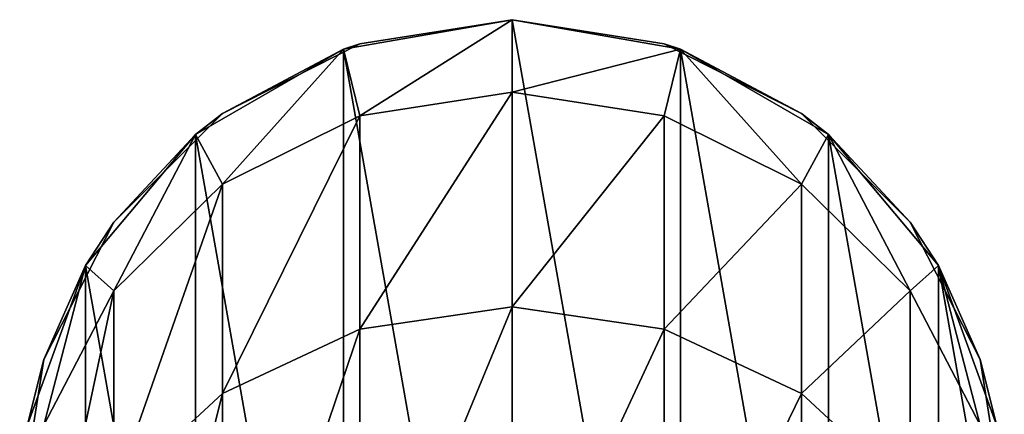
# Model space of a CAD drawing. Header units: millimetres. Extents: x -80 to 80, y -465 to 66.
# Tile 15 of 18: x -7.5 to 7.5, y 60.35 to 66.37. Entities that reach past the tile are written whole.
import ezdxf

# ---------------------------------------------------------------- set-up
doc = ezdxf.new("R2010")
doc.units = ezdxf.units.MM
doc.header["$LTSCALE"] = 65.185185
for name, color, linetype in [('13', 7, 'CONTINUOUS'), ('14', 7, 'CONTINUOUS'), ('15', 7, 'CONTINUOUS'), ('16', 7, 'CONTINUOUS'), ('17', 7, 'CONTINUOUS')]:
    doc.layers.add(name, color=color, linetype=linetype)

msp = doc.modelspace()

# ---------------------------------------------------------------- linework, layer by layer
at = {"layer": '13', "color": 251, "linetype": 'Continuous', "true_color": 0x4d4d4d}
for points in [[(-2.565, 65.918, 122), (0, 51.37, 122), (0, 66.37, 122), (-2.565, 65.918, 122)], [(2.565, 65.918, 122), (0, 66.37, 122), (2.565, 51.823, 122), (2.565, 65.918, 122)], [(0, 66.37, 122), (0, 51.37, 122), (2.565, 51.823, 122), (0, 66.37, 122)], [(-4.821, 64.616, 122), (-2.565, 51.823, 122), (-2.565, 65.918, 122), (-4.821, 64.616, 122)], [(-2.565, 51.823, 122), (0, 51.37, 122), (-2.565, 65.918, 122), (-2.565, 51.823, 122)], [(4.821, 64.616, 122), (2.565, 65.918, 122), (4.821, 53.125, 122), (4.821, 64.616, 122)], [(4.821, 53.125, 122), (2.565, 65.918, 122), (2.565, 51.823, 122), (4.821, 53.125, 122)], [(-6.495, 62.62, 122), (-4.821, 53.125, 122), (-4.821, 64.616, 122), (-6.495, 62.62, 122)], [(-4.821, 53.125, 122), (-2.565, 51.823, 122), (-4.821, 64.616, 122), (-4.821, 53.125, 122)], [(6.495, 62.62, 122), (4.821, 64.616, 122), (6.495, 55.12, 122), (6.495, 62.62, 122)], [(6.495, 55.12, 122), (4.821, 64.616, 122), (4.821, 53.125, 122), (6.495, 55.12, 122)], [(-7.386, 60.173, 122), (-6.495, 55.12, 122), (-6.495, 62.62, 122), (-7.386, 60.173, 122)], [(-6.495, 55.12, 122), (-4.821, 53.125, 122), (-6.495, 62.62, 122), (-6.495, 55.12, 122)], [(7.386, 60.173, 122), (6.495, 62.62, 122), (7.386, 57.568, 122), (7.386, 60.173, 122)], [(7.386, 57.568, 122), (6.495, 62.62, 122), (6.495, 55.12, 122), (7.386, 57.568, 122)]]:
    msp.add_3dface(points, dxfattribs=at)
at = {"layer": '14', "color": 251, "linetype": 'Continuous', "true_color": 0x4d4d4d}
for points in [[(-2.318, 66.003, -27.772), (0, 66.37, -27.772), (-2.565, 65.918, -38), (-2.318, 66.003, -27.772)], [(-2.565, 65.918, -38), (0, 66.37, -27.772), (0, 66.37, -38), (-2.565, 65.918, -38)], [(-2.565, 65.918, 122), (0, 66.37, 122), (-2.318, 66.003, 92.07), (-2.565, 65.918, 122)], [(-2.318, 66.003, 62.109), (-2.318, 66.003, 92.07), (0, 66.37, 92.07), (-2.318, 66.003, 62.109)], [(0, 66.37, 62.109), (-2.318, 66.003, 62.109), (0, 66.37, 92.07), (0, 66.37, 62.109)], [(-2.318, 66.003, 2.189), (0, 66.37, 32.149), (0, 66.37, 2.189), (-2.318, 66.003, 2.189)], [(0, 66.37, 62.109), (-2.318, 66.003, 32.149), (-2.318, 66.003, 62.109), (0, 66.37, 62.109)], [(-2.318, 66.003, 32.149), (0, 66.37, 32.149), (-2.318, 66.003, 2.189), (-2.318, 66.003, 32.149)], [(0, 66.37, 32.149), (-2.318, 66.003, 32.149), (0, 66.37, 62.109), (0, 66.37, 32.149)], [(-2.318, 66.003, -27.772), (0, 66.37, 2.189), (0, 66.37, -27.772), (-2.318, 66.003, -27.772)], [(-2.318, 66.003, 2.189), (0, 66.37, 2.189), (-2.318, 66.003, -27.772), (-2.318, 66.003, 2.189)], [(-2.318, 66.003, 92.07), (0, 66.37, 122), (0, 66.37, 92.07), (-2.318, 66.003, 92.07)], [(-4.408, 64.938, 62.109), (-4.408, 64.938, 92.07), (-2.318, 66.003, 92.07), (-4.408, 64.938, 62.109)], [(-2.318, 66.003, 32.149), (-4.408, 64.938, 32.149), (-2.318, 66.003, 62.109), (-2.318, 66.003, 32.149)], [(-2.318, 66.003, 62.109), (-4.408, 64.938, 62.109), (-2.318, 66.003, 92.07), (-2.318, 66.003, 62.109)], [(-4.408, 64.938, 2.189), (-2.318, 66.003, 32.149), (-2.318, 66.003, 2.189), (-4.408, 64.938, 2.189)], [(-2.318, 66.003, 62.109), (-4.408, 64.938, 32.149), (-4.408, 64.938, 62.109), (-2.318, 66.003, 62.109)], [(-4.408, 64.938, 32.149), (-2.318, 66.003, 32.149), (-4.408, 64.938, 2.189), (-4.408, 64.938, 32.149)], [(-4.408, 64.938, -27.772), (-2.318, 66.003, 2.189), (-2.318, 66.003, -27.772), (-4.408, 64.938, -27.772)], [(-4.408, 64.938, -27.772), (-2.318, 66.003, -27.772), (-2.565, 65.918, -38), (-4.408, 64.938, -27.772)], [(-4.408, 64.938, 2.189), (-2.318, 66.003, 2.189), (-4.408, 64.938, -27.772), (-4.408, 64.938, 2.189)], [(-4.408, 64.938, 92.07), (-2.565, 65.918, 122), (-2.318, 66.003, 92.07), (-4.408, 64.938, 92.07)], [(-4.821, 64.616, -38), (-4.408, 64.938, -27.772), (-2.565, 65.918, -38), (-4.821, 64.616, -38)], [(-4.821, 64.616, 122), (-2.565, 65.918, 122), (-4.408, 64.938, 92.07), (-4.821, 64.616, 122)], [(-6.068, 63.279, 62.109), (-6.068, 63.279, 92.07), (-4.408, 64.938, 92.07), (-6.068, 63.279, 62.109)], [(-4.408, 64.938, 62.109), (-6.068, 63.279, 62.109), (-4.408, 64.938, 92.07), (-4.408, 64.938, 62.109)], [(-4.408, 64.938, 62.109), (-6.068, 63.279, 32.149), (-6.068, 63.279, 62.109), (-4.408, 64.938, 62.109)], [(-6.068, 63.279, 32.149), (-4.408, 64.938, 32.149), (-6.068, 63.279, 2.189), (-6.068, 63.279, 32.149)], [(-4.408, 64.938, 32.149), (-6.068, 63.279, 32.149), (-4.408, 64.938, 62.109), (-4.408, 64.938, 32.149)], [(-6.068, 63.279, 2.189), (-4.408, 64.938, 32.149), (-4.408, 64.938, 2.189), (-6.068, 63.279, 2.189)], [(-6.068, 63.279, -27.772), (-4.408, 64.938, 2.189), (-4.408, 64.938, -27.772), (-6.068, 63.279, -27.772)], [(-6.068, 63.279, -27.772), (-4.408, 64.938, -27.772), (-4.821, 64.616, -38), (-6.068, 63.279, -27.772)], [(-6.068, 63.279, 2.189), (-4.408, 64.938, 2.189), (-6.068, 63.279, -27.772), (-6.068, 63.279, 2.189)], [(-6.068, 63.279, 92.07), (-4.821, 64.616, 122), (-4.408, 64.938, 92.07), (-6.068, 63.279, 92.07)], [(-6.495, 62.62, -38), (-6.068, 63.279, -27.772), (-4.821, 64.616, -38), (-6.495, 62.62, -38)], [(-6.495, 62.62, 122), (-4.821, 64.616, 122), (-6.068, 63.279, 92.07), (-6.495, 62.62, 122)], [(-7.133, 61.188, 62.109), (-7.133, 61.188, 92.07), (-6.068, 63.279, 92.07), (-7.133, 61.188, 62.109)], [(-6.068, 63.279, 62.109), (-7.133, 61.188, 62.109), (-6.068, 63.279, 92.07), (-6.068, 63.279, 62.109)], [(-7.133, 61.188, 2.189), (-6.068, 63.279, 32.149), (-6.068, 63.279, 2.189), (-7.133, 61.188, 2.189)], [(-6.068, 63.279, 62.109), (-7.133, 61.188, 32.149), (-7.133, 61.188, 62.109), (-6.068, 63.279, 62.109)], [(-7.133, 61.188, 32.149), (-6.068, 63.279, 32.149), (-7.133, 61.188, 2.189), (-7.133, 61.188, 32.149)], [(-6.068, 63.279, 32.149), (-7.133, 61.188, 32.149), (-6.068, 63.279, 62.109), (-6.068, 63.279, 32.149)], [(-7.133, 61.188, -27.772), (-6.068, 63.279, -27.772), (-6.495, 62.62, -38), (-7.133, 61.188, -27.772)], [(-7.133, 61.188, -27.772), (-6.068, 63.279, 2.189), (-6.068, 63.279, -27.772), (-7.133, 61.188, -27.772)], [(-7.133, 61.188, 2.189), (-6.068, 63.279, 2.189), (-7.133, 61.188, -27.772), (-7.133, 61.188, 2.189)], [(-7.133, 61.188, 92.07), (-6.495, 62.62, 122), (-6.068, 63.279, 92.07), (-7.133, 61.188, 92.07)], [(-7.386, 60.173, -38), (-7.133, 61.188, -27.772), (-6.495, 62.62, -38), (-7.386, 60.173, -38)], [(-7.386, 60.173, 122), (-6.495, 62.62, 122), (-7.133, 61.188, 92.07), (-7.386, 60.173, 122)], [(-7.5, 58.87, 62.109), (-7.5, 58.87, 92.07), (-7.133, 61.188, 92.07), (-7.5, 58.87, 62.109)], [(-7.133, 61.188, 62.109), (-7.5, 58.87, 62.109), (-7.133, 61.188, 92.07), (-7.133, 61.188, 62.109)], [(-7.5, 58.87, 2.189), (-7.133, 61.188, 32.149), (-7.133, 61.188, 2.189), (-7.5, 58.87, 2.189)], [(-7.133, 61.188, 62.109), (-7.5, 58.87, 32.149), (-7.5, 58.87, 62.109), (-7.133, 61.188, 62.109)], [(-7.5, 58.87, -27.772), (-7.133, 61.188, -27.772), (-7.386, 60.173, -38), (-7.5, 58.87, -27.772)], [(-7.5, 58.87, -27.772), (-7.133, 61.188, 2.189), (-7.133, 61.188, -27.772), (-7.5, 58.87, -27.772)], [(-7.5, 58.87, 2.189), (-7.133, 61.188, 2.189), (-7.5, 58.87, -27.772), (-7.5, 58.87, 2.189)], [(-7.5, 58.87, 32.149), (-7.133, 61.188, 32.149), (-7.5, 58.87, 2.189), (-7.5, 58.87, 32.149)], [(-7.5, 58.87, 92.07), (-7.386, 60.173, 122), (-7.133, 61.188, 92.07), (-7.5, 58.87, 92.07)], [(-7.133, 61.188, 32.149), (-7.5, 58.87, 32.149), (-7.133, 61.188, 62.109), (-7.133, 61.188, 32.149)]]:
    msp.add_3dface(points, dxfattribs=at)
at = {"layer": '15', "color": 251, "linetype": 'Continuous', "true_color": 0x4d4d4d}
for points in [[(2.318, 66.003, 62.109), (0, 66.37, 62.109), (2.318, 66.003, 92.07), (2.318, 66.003, 62.109)], [(0, 66.37, 62.109), (0, 66.37, 92.07), (2.318, 66.003, 92.07), (0, 66.37, 62.109)], [(0, 66.37, 32.149), (2.318, 66.003, 62.109), (2.318, 66.003, 32.149), (0, 66.37, 32.149)], [(0, 66.37, 2.189), (0, 66.37, 32.149), (2.318, 66.003, 32.149), (0, 66.37, 2.189)], [(0, 66.37, 32.149), (0, 66.37, 62.109), (2.318, 66.003, 62.109), (0, 66.37, 32.149)], [(0, 66.37, 2.189), (2.318, 66.003, 32.149), (2.318, 66.003, 2.189), (0, 66.37, 2.189)], [(0, 66.37, -27.772), (0, 66.37, 2.189), (2.318, 66.003, 2.189), (0, 66.37, -27.772)], [(0, 66.37, 92.07), (2.565, 65.918, 122), (2.318, 66.003, 92.07), (0, 66.37, 92.07)], [(0, 66.37, 122), (2.565, 65.918, 122), (0, 66.37, 92.07), (0, 66.37, 122)], [(0, 66.37, -38), (2.318, 66.003, -27.772), (2.565, 65.918, -38), (0, 66.37, -38)], [(0, 66.37, -27.772), (2.318, 66.003, 2.189), (2.318, 66.003, -27.772), (0, 66.37, -27.772)], [(0, 66.37, -38), (0, 66.37, -27.772), (2.318, 66.003, -27.772), (0, 66.37, -38)], [(2.318, 66.003, 2.189), (4.408, 64.938, 32.149), (4.408, 64.938, 2.189), (2.318, 66.003, 2.189)], [(2.318, 66.003, 32.149), (4.408, 64.938, 32.149), (2.318, 66.003, 2.189), (2.318, 66.003, 32.149)], [(2.318, 66.003, 62.109), (2.318, 66.003, 92.07), (4.408, 64.938, 92.07), (2.318, 66.003, 62.109)], [(2.318, 66.003, 32.149), (4.408, 64.938, 62.109), (4.408, 64.938, 32.149), (2.318, 66.003, 32.149)], [(4.408, 64.938, 62.109), (2.318, 66.003, 62.109), (4.408, 64.938, 92.07), (4.408, 64.938, 62.109)], [(2.318, 66.003, 62.109), (4.408, 64.938, 62.109), (2.318, 66.003, 32.149), (2.318, 66.003, 62.109)], [(2.318, 66.003, -27.772), (4.408, 64.938, 2.189), (4.408, 64.938, -27.772), (2.318, 66.003, -27.772)], [(2.318, 66.003, 2.189), (4.408, 64.938, 2.189), (2.318, 66.003, -27.772), (2.318, 66.003, 2.189)], [(2.318, 66.003, -27.772), (4.408, 64.938, -27.772), (2.565, 65.918, -38), (2.318, 66.003, -27.772)], [(2.318, 66.003, 92.07), (2.565, 65.918, 122), (4.408, 64.938, 92.07), (2.318, 66.003, 92.07)], [(2.565, 65.918, -38), (4.408, 64.938, -27.772), (4.821, 64.616, -38), (2.565, 65.918, -38)], [(2.565, 65.918, 122), (4.821, 64.616, 122), (4.408, 64.938, 92.07), (2.565, 65.918, 122)], [(4.408, 64.938, 32.149), (6.068, 63.279, 62.109), (6.068, 63.279, 32.149), (4.408, 64.938, 32.149)], [(6.068, 63.279, 62.109), (4.408, 64.938, 62.109), (6.068, 63.279, 92.07), (6.068, 63.279, 62.109)], [(4.408, 64.938, 62.109), (6.068, 63.279, 62.109), (4.408, 64.938, 32.149), (4.408, 64.938, 62.109)], [(4.408, 64.938, 2.189), (6.068, 63.279, 32.149), (6.068, 63.279, 2.189), (4.408, 64.938, 2.189)], [(4.408, 64.938, 32.149), (6.068, 63.279, 32.149), (4.408, 64.938, 2.189), (4.408, 64.938, 32.149)], [(4.408, 64.938, 62.109), (4.408, 64.938, 92.07), (6.068, 63.279, 92.07), (4.408, 64.938, 62.109)], [(4.408, 64.938, 2.189), (6.068, 63.279, 2.189), (4.408, 64.938, -27.772), (4.408, 64.938, 2.189)], [(4.408, 64.938, -27.772), (6.068, 63.279, 2.189), (6.068, 63.279, -27.772), (4.408, 64.938, -27.772)], [(4.408, 64.938, -27.772), (6.068, 63.279, -27.772), (4.821, 64.616, -38), (4.408, 64.938, -27.772)], [(4.408, 64.938, 92.07), (4.821, 64.616, 122), (6.068, 63.279, 92.07), (4.408, 64.938, 92.07)], [(4.821, 64.616, -38), (6.068, 63.279, -27.772), (6.495, 62.62, -38), (4.821, 64.616, -38)], [(4.821, 64.616, 122), (6.495, 62.62, 122), (6.068, 63.279, 92.07), (4.821, 64.616, 122)], [(6.068, 63.279, 32.149), (7.133, 61.188, 62.109), (7.133, 61.188, 32.149), (6.068, 63.279, 32.149)], [(7.133, 61.188, 62.109), (6.068, 63.279, 62.109), (7.133, 61.188, 92.07), (7.133, 61.188, 62.109)], [(6.068, 63.279, 62.109), (7.133, 61.188, 62.109), (6.068, 63.279, 32.149), (6.068, 63.279, 62.109)], [(6.068, 63.279, 2.189), (7.133, 61.188, 32.149), (7.133, 61.188, 2.189), (6.068, 63.279, 2.189)], [(6.068, 63.279, 32.149), (7.133, 61.188, 32.149), (6.068, 63.279, 2.189), (6.068, 63.279, 32.149)], [(6.068, 63.279, 62.109), (6.068, 63.279, 92.07), (7.133, 61.188, 92.07), (6.068, 63.279, 62.109)], [(6.068, 63.279, -27.772), (7.133, 61.188, 2.189), (7.133, 61.188, -27.772), (6.068, 63.279, -27.772)], [(6.068, 63.279, 2.189), (7.133, 61.188, 2.189), (6.068, 63.279, -27.772), (6.068, 63.279, 2.189)], [(6.068, 63.279, -27.772), (7.133, 61.188, -27.772), (6.495, 62.62, -38), (6.068, 63.279, -27.772)], [(6.068, 63.279, 92.07), (6.495, 62.62, 122), (7.133, 61.188, 92.07), (6.068, 63.279, 92.07)], [(6.495, 62.62, -38), (7.133, 61.188, -27.772), (7.386, 60.173, -38), (6.495, 62.62, -38)], [(6.495, 62.62, 122), (7.386, 60.173, 122), (7.133, 61.188, 92.07), (6.495, 62.62, 122)], [(7.133, 61.188, 62.109), (7.133, 61.188, 92.07), (7.5, 58.87, 92.07), (7.133, 61.188, 62.109)], [(7.133, 61.188, 32.149), (7.5, 58.87, 62.109), (7.5, 58.87, 32.149), (7.133, 61.188, 32.149)], [(7.5, 58.87, 62.109), (7.133, 61.188, 62.109), (7.5, 58.87, 92.07), (7.5, 58.87, 62.109)], [(7.133, 61.188, 62.109), (7.5, 58.87, 62.109), (7.133, 61.188, 32.149), (7.133, 61.188, 62.109)], [(7.133, 61.188, 2.189), (7.5, 58.87, 32.149), (7.5, 58.87, 2.189), (7.133, 61.188, 2.189)], [(7.133, 61.188, 32.149), (7.5, 58.87, 32.149), (7.133, 61.188, 2.189), (7.133, 61.188, 32.149)], [(7.133, 61.188, -27.772), (7.5, 58.87, 2.189), (7.5, 58.87, -27.772), (7.133, 61.188, -27.772)], [(7.133, 61.188, 2.189), (7.5, 58.87, 2.189), (7.133, 61.188, -27.772), (7.133, 61.188, 2.189)], [(7.133, 61.188, -27.772), (7.5, 58.87, -27.772), (7.386, 60.173, -38), (7.133, 61.188, -27.772)], [(7.133, 61.188, 92.07), (7.386, 60.173, 122), (7.5, 58.87, 92.07), (7.133, 61.188, 92.07)]]:
    msp.add_3dface(points, dxfattribs=at)
at = {"layer": '16', "color": 251, "linetype": 'Continuous', "true_color": 0x4d4d4d}
for points in [[(-2.565, 65.918, -38), (0, 66.37, -38), (-2.318, 64.905, -49.146), (-2.565, 65.918, -38)], [(-2.318, 64.905, -49.146), (0, 66.37, -38), (0, 65.265, -49.218), (-2.318, 64.905, -49.146)], [(-4.821, 64.616, -38), (-2.565, 65.918, -38), (-4.408, 63.861, -48.938), (-4.821, 64.616, -38)], [(-4.408, 63.861, -48.938), (-2.565, 65.918, -38), (-2.318, 64.905, -49.146), (-4.408, 63.861, -48.938)], [(-2.318, 64.905, -49.146), (0, 65.265, -49.218), (-2.318, 61.65, -59.874), (-2.318, 64.905, -49.146)], [(-2.318, 61.65, -59.874), (0, 65.265, -49.218), (0, 61.989, -60.015), (-2.318, 61.65, -59.874)], [(-4.408, 63.861, -48.938), (-2.318, 64.905, -49.146), (-4.408, 60.666, -59.466), (-4.408, 63.861, -48.938)], [(-4.408, 60.666, -59.466), (-2.318, 64.905, -49.146), (-2.318, 61.65, -59.874), (-4.408, 60.666, -59.466)], [(-6.495, 62.62, -38), (-4.821, 64.616, -38), (-6.068, 62.233, -48.615), (-6.495, 62.62, -38)], [(-6.068, 62.233, -48.615), (-4.821, 64.616, -38), (-4.408, 63.861, -48.938), (-6.068, 62.233, -48.615)], [(-6.068, 62.233, -48.615), (-4.408, 63.861, -48.938), (-6.068, 59.133, -58.831), (-6.068, 62.233, -48.615)], [(-6.068, 59.133, -58.831), (-4.408, 63.861, -48.938), (-4.408, 60.666, -59.466), (-6.068, 59.133, -58.831)], [(-7.386, 60.173, -38), (-6.495, 62.62, -38), (-7.133, 60.183, -48.207), (-7.386, 60.173, -38)], [(-7.133, 60.183, -48.207), (-6.495, 62.62, -38), (-6.068, 62.233, -48.615), (-7.133, 60.183, -48.207)], [(-7.133, 60.183, -48.207), (-6.068, 62.233, -48.615), (-7.133, 57.202, -58.031), (-7.133, 60.183, -48.207)], [(-7.133, 57.202, -58.031), (-6.068, 62.233, -48.615), (-6.068, 59.133, -58.831), (-7.133, 57.202, -58.031)], [(-2.318, 61.65, -59.874), (0, 61.989, -60.015), (-2.318, 56.362, -69.76), (-2.318, 61.65, -59.874)], [(-2.318, 56.362, -69.76), (0, 61.989, -60.015), (0, 56.667, -69.964), (-2.318, 56.362, -69.76)], [(-4.408, 60.666, -59.466), (-2.318, 61.65, -59.874), (-4.408, 55.477, -69.168), (-4.408, 60.666, -59.466)], [(-4.408, 55.477, -69.168), (-2.318, 61.65, -59.874), (-2.318, 56.362, -69.76), (-4.408, 55.477, -69.168)], [(-6.068, 59.133, -58.831), (-4.408, 60.666, -59.466), (-6.068, 54.097, -68.245), (-6.068, 59.133, -58.831)], [(-6.068, 54.097, -68.245), (-4.408, 60.666, -59.466), (-4.408, 55.477, -69.168), (-6.068, 54.097, -68.245)]]:
    msp.add_3dface(points, dxfattribs=at)
at = {"layer": '17', "color": 251, "linetype": 'Continuous', "true_color": 0x4d4d4d}
for points in [[(0, 66.37, -38), (2.565, 65.918, -38), (0, 65.265, -49.218), (0, 66.37, -38)], [(0, 65.265, -49.218), (2.565, 65.918, -38), (2.318, 64.905, -49.146), (0, 65.265, -49.218)], [(2.318, 64.905, -49.146), (2.565, 65.918, -38), (4.408, 63.861, -48.938), (2.318, 64.905, -49.146)], [(2.565, 65.918, -38), (4.821, 64.616, -38), (4.408, 63.861, -48.938), (2.565, 65.918, -38)], [(0, 61.989, -60.015), (0, 65.265, -49.218), (2.318, 64.905, -49.146), (0, 61.989, -60.015)], [(0, 61.989, -60.015), (2.318, 64.905, -49.146), (2.318, 61.65, -59.874), (0, 61.989, -60.015)], [(2.318, 64.905, -49.146), (4.408, 63.861, -48.938), (2.318, 61.65, -59.874), (2.318, 64.905, -49.146)], [(4.408, 63.861, -48.938), (4.821, 64.616, -38), (6.068, 62.233, -48.615), (4.408, 63.861, -48.938)], [(4.821, 64.616, -38), (6.495, 62.62, -38), (6.068, 62.233, -48.615), (4.821, 64.616, -38)], [(2.318, 61.65, -59.874), (4.408, 63.861, -48.938), (4.408, 60.666, -59.466), (2.318, 61.65, -59.874)], [(4.408, 63.861, -48.938), (6.068, 62.233, -48.615), (4.408, 60.666, -59.466), (4.408, 63.861, -48.938)], [(6.068, 62.233, -48.615), (6.495, 62.62, -38), (7.133, 60.183, -48.207), (6.068, 62.233, -48.615)], [(6.495, 62.62, -38), (7.386, 60.173, -38), (7.133, 60.183, -48.207), (6.495, 62.62, -38)], [(4.408, 60.666, -59.466), (6.068, 62.233, -48.615), (6.068, 59.133, -58.831), (4.408, 60.666, -59.466)], [(6.068, 62.233, -48.615), (7.133, 60.183, -48.207), (6.068, 59.133, -58.831), (6.068, 62.233, -48.615)], [(0, 56.667, -69.964), (0, 61.989, -60.015), (2.318, 61.65, -59.874), (0, 56.667, -69.964)], [(0, 56.667, -69.964), (2.318, 61.65, -59.874), (2.318, 56.362, -69.76), (0, 56.667, -69.964)], [(2.318, 61.65, -59.874), (4.408, 60.666, -59.466), (2.318, 56.362, -69.76), (2.318, 61.65, -59.874)], [(2.318, 56.362, -69.76), (4.408, 60.666, -59.466), (4.408, 55.477, -69.168), (2.318, 56.362, -69.76)], [(4.408, 60.666, -59.466), (6.068, 59.133, -58.831), (4.408, 55.477, -69.168), (4.408, 60.666, -59.466)]]:
    msp.add_3dface(points, dxfattribs=at)

doc.saveas('drawing.dxf')
